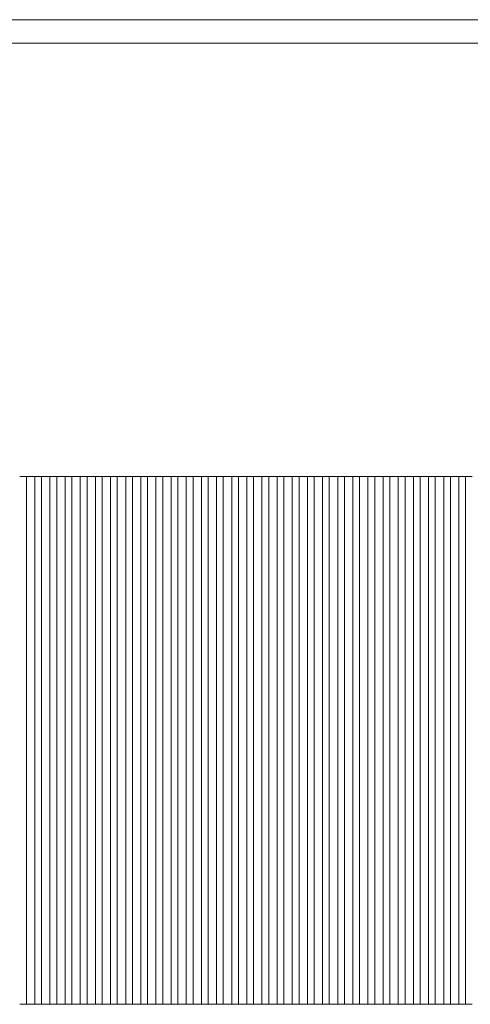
# Model space of a CAD drawing. Header units: millimetres. Extents: x -94601 to -15166, y -300 to 6935.
# Tile 87 of 97: x -26330 to -24991, y 4010 to 6935. Entities that reach past the tile are written whole.
import ezdxf

# ---------------------------------------------------------------- set-up
doc = ezdxf.new("R2010")
doc.units = ezdxf.units.MM
doc.header["$MEASUREMENT"] = 0
for name, color, linetype in [('Métal _ Bardage.Charp_Couv_Bard_Métal', 7, 'Continuous'), ('Métal _ Finitions.Charp_Couv_Bard_Méta', 7, 'Continuous'), ('Nouveau_Charpente _ Bardage.Charp_Couv_Zinc', 7, 'Continuous')]:
    doc.layers.add(name, color=color, linetype=linetype)

# ---------------------------------------------------------------- blocks, each defined once
blk = doc.blocks.new('Élément de coupe_29')
at = {"layer": 'Métal _ Finitions.Charp_Couv_Bard_Méta', "color": 7, "linetype": 'Continuous', "lineweight": 15}
for p, q in [((-47871.3, 6935), (-17299.3, 6935)), ((-47871.3, 6865), (-17399.3, 6865))]:
    blk.add_line(p, q, dxfattribs=at)
blk = doc.blocks.new('Élément de coupe_51')
at = {"layer": 'Métal _ Bardage.Charp_Couv_Bard_Métal', "color": 7, "linetype": 'Continuous', "lineweight": 15}
for p, q in [((-26309.8, 4010), (-26329.8, 4010)), ((-26264.8, 4010), (-26284.8, 4010)), ((-26219.8, 4010), (-26239.8, 4010)), ((-26174.8, 4010), (-26194.8, 4010)), ((-26129.8, 4010), (-26149.8, 4010)), ((-26084.8, 4010), (-26104.8, 4010)), ((-26039.8, 4010), (-26059.8, 4010)), ((-25994.8, 4010), (-26014.8, 4010)), ((-25949.8, 4010), (-25969.8, 4010)), ((-25904.8, 4010), (-25924.8, 4010)), ((-25859.8, 4010), (-25879.8, 4010)), ((-25814.8, 4010), (-25834.8, 4010)), ((-25769.8, 4010), (-25789.8, 4010)), ((-25724.8, 4010), (-25744.8, 4010)), ((-25679.8, 4010), (-25699.8, 4010)), ((-25634.8, 4010), (-25654.8, 4010)), ((-25589.8, 4010), (-25609.8, 4010)), ((-25544.8, 4010), (-25564.8, 4010)), ((-25499.8, 4010), (-25519.8, 4010)), ((-25454.8, 4010), (-25474.8, 4010)), ((-25409.8, 4010), (-25429.8, 4010)), ((-25364.8, 4010), (-25384.8, 4010)), ((-25319.8, 4010), (-25339.8, 4010)), ((-25274.8, 4010), (-25294.8, 4010)), ((-25229.8, 4010), (-25249.8, 4010)), ((-25184.8, 4010), (-25204.8, 4010)), ((-25139.8, 4010), (-25159.8, 4010)), ((-25094.8, 4010), (-25114.8, 4010)), ((-25049.8, 4010), (-25069.8, 4010)), ((-25004.8, 4010), (-25024.8, 4010))]:
    blk.add_line(p, q, dxfattribs=at)
blk = doc.blocks.new('Élément de coupe_314')
at = {"layer": 'Nouveau_Charpente _ Bardage.Charp_Couv_Zinc', "color": 33, "linetype": 'Continuous', "lineweight": 15, "true_color": 0xc1976c}
for p, q in [((-24985.3, 5577.9), (-25004.8, 5577.9)), ((-25004.8, 5577.9), (-25004.8, 4010)), ((-25004.8, 4010), (-24985.3, 4010))]:
    blk.add_line(p, q, dxfattribs=at)
blk = doc.blocks.new('Élément de coupe_315')
at = {"layer": 'Nouveau_Charpente _ Bardage.Charp_Couv_Zinc', "color": 15, "linetype": 'Continuous', "lineweight": 15}
blk.add_line((-25004.8, 5577.9), (-25024.8, 5577.9), dxfattribs=at)
blk = doc.blocks.new('Élément de coupe_316')
at = {"layer": 'Nouveau_Charpente _ Bardage.Charp_Couv_Zinc', "color": 33, "linetype": 'Continuous', "lineweight": 15, "true_color": 0xc1976c}
for p, q in [((-25024.8, 5577.9), (-25049.8, 5577.9)), ((-25049.8, 5577.9), (-25049.8, 4010)), ((-25024.8, 4010), (-25024.8, 5577.9)), ((-25049.8, 4010), (-25024.8, 4010))]:
    blk.add_line(p, q, dxfattribs=at)
blk = doc.blocks.new('Élément de coupe_317')
at = {"layer": 'Nouveau_Charpente _ Bardage.Charp_Couv_Zinc', "color": 15, "linetype": 'Continuous', "lineweight": 15}
blk.add_line((-25049.8, 5577.9), (-25069.8, 5577.9), dxfattribs=at)
blk = doc.blocks.new('Élément de coupe_318')
at = {"layer": 'Nouveau_Charpente _ Bardage.Charp_Couv_Zinc', "color": 33, "linetype": 'Continuous', "lineweight": 15, "true_color": 0xc1976c}
for p, q in [((-25069.8, 5577.9), (-25094.8, 5577.9)), ((-25094.8, 5577.9), (-25094.8, 4010)), ((-25069.8, 4010), (-25069.8, 5577.9)), ((-25094.8, 4010), (-25069.8, 4010))]:
    blk.add_line(p, q, dxfattribs=at)
blk = doc.blocks.new('Élément de coupe_319')
at = {"layer": 'Nouveau_Charpente _ Bardage.Charp_Couv_Zinc', "color": 15, "linetype": 'Continuous', "lineweight": 15}
blk.add_line((-25094.8, 5577.9), (-25114.8, 5577.9), dxfattribs=at)
blk = doc.blocks.new('Élément de coupe_320')
at = {"layer": 'Nouveau_Charpente _ Bardage.Charp_Couv_Zinc', "color": 33, "linetype": 'Continuous', "lineweight": 15, "true_color": 0xc1976c}
for p, q in [((-25114.8, 5577.9), (-25139.8, 5577.9)), ((-25139.8, 5577.9), (-25139.8, 4010)), ((-25114.8, 4010), (-25114.8, 5577.9)), ((-25139.8, 4010), (-25114.8, 4010))]:
    blk.add_line(p, q, dxfattribs=at)
blk = doc.blocks.new('Élément de coupe_321')
at = {"layer": 'Nouveau_Charpente _ Bardage.Charp_Couv_Zinc', "color": 15, "linetype": 'Continuous', "lineweight": 15}
blk.add_line((-25139.8, 5577.9), (-25159.8, 5577.9), dxfattribs=at)
blk = doc.blocks.new('Élément de coupe_322')
at = {"layer": 'Nouveau_Charpente _ Bardage.Charp_Couv_Zinc', "color": 33, "linetype": 'Continuous', "lineweight": 15, "true_color": 0xc1976c}
for p, q in [((-25159.8, 5577.9), (-25184.8, 5577.9)), ((-25184.8, 5577.9), (-25184.8, 4010)), ((-25159.8, 4010), (-25159.8, 5577.9)), ((-25184.8, 4010), (-25159.8, 4010))]:
    blk.add_line(p, q, dxfattribs=at)
blk = doc.blocks.new('Élément de coupe_323')
at = {"layer": 'Nouveau_Charpente _ Bardage.Charp_Couv_Zinc', "color": 15, "linetype": 'Continuous', "lineweight": 15}
blk.add_line((-25184.8, 5577.9), (-25204.8, 5577.9), dxfattribs=at)
blk = doc.blocks.new('Élément de coupe_324')
at = {"layer": 'Nouveau_Charpente _ Bardage.Charp_Couv_Zinc', "color": 33, "linetype": 'Continuous', "lineweight": 15, "true_color": 0xc1976c}
for p, q in [((-25204.8, 5577.9), (-25229.8, 5577.9)), ((-25229.8, 5577.9), (-25229.8, 4010)), ((-25204.8, 4010), (-25204.8, 5577.9)), ((-25229.8, 4010), (-25204.8, 4010))]:
    blk.add_line(p, q, dxfattribs=at)
blk = doc.blocks.new('Élément de coupe_325')
at = {"layer": 'Nouveau_Charpente _ Bardage.Charp_Couv_Zinc', "color": 15, "linetype": 'Continuous', "lineweight": 15}
blk.add_line((-25229.8, 5577.9), (-25249.8, 5577.9), dxfattribs=at)
blk = doc.blocks.new('Élément de coupe_326')
at = {"layer": 'Nouveau_Charpente _ Bardage.Charp_Couv_Zinc', "color": 33, "linetype": 'Continuous', "lineweight": 15, "true_color": 0xc1976c}
for p, q in [((-25249.8, 5577.9), (-25274.8, 5577.9)), ((-25274.8, 5577.9), (-25274.8, 4010)), ((-25249.8, 4010), (-25249.8, 5577.9)), ((-25274.8, 4010), (-25249.8, 4010))]:
    blk.add_line(p, q, dxfattribs=at)
blk = doc.blocks.new('Élément de coupe_327')
at = {"layer": 'Nouveau_Charpente _ Bardage.Charp_Couv_Zinc', "color": 15, "linetype": 'Continuous', "lineweight": 15}
blk.add_line((-25274.8, 5577.9), (-25294.8, 5577.9), dxfattribs=at)
blk = doc.blocks.new('Élément de coupe_328')
at = {"layer": 'Nouveau_Charpente _ Bardage.Charp_Couv_Zinc', "color": 33, "linetype": 'Continuous', "lineweight": 15, "true_color": 0xc1976c}
for p, q in [((-25294.8, 5577.9), (-25319.8, 5577.9)), ((-25319.8, 5577.9), (-25319.8, 4010)), ((-25294.8, 4010), (-25294.8, 5577.9)), ((-25319.8, 4010), (-25294.8, 4010))]:
    blk.add_line(p, q, dxfattribs=at)
blk = doc.blocks.new('Élément de coupe_329')
at = {"layer": 'Nouveau_Charpente _ Bardage.Charp_Couv_Zinc', "color": 15, "linetype": 'Continuous', "lineweight": 15}
blk.add_line((-25319.8, 5577.9), (-25339.8, 5577.9), dxfattribs=at)
blk = doc.blocks.new('Élément de coupe_330')
at = {"layer": 'Nouveau_Charpente _ Bardage.Charp_Couv_Zinc', "color": 33, "linetype": 'Continuous', "lineweight": 15, "true_color": 0xc1976c}
for p, q in [((-25339.8, 5577.9), (-25364.8, 5577.9)), ((-25364.8, 5577.9), (-25364.8, 4010)), ((-25339.8, 4010), (-25339.8, 5577.9)), ((-25364.8, 4010), (-25339.8, 4010))]:
    blk.add_line(p, q, dxfattribs=at)
blk = doc.blocks.new('Élément de coupe_331')
at = {"layer": 'Nouveau_Charpente _ Bardage.Charp_Couv_Zinc', "color": 15, "linetype": 'Continuous', "lineweight": 15}
blk.add_line((-25364.8, 5577.9), (-25384.8, 5577.9), dxfattribs=at)
blk = doc.blocks.new('Élément de coupe_332')
at = {"layer": 'Nouveau_Charpente _ Bardage.Charp_Couv_Zinc', "color": 33, "linetype": 'Continuous', "lineweight": 15, "true_color": 0xc1976c}
for p, q in [((-25384.8, 5577.9), (-25409.8, 5577.9)), ((-25409.8, 5577.9), (-25409.8, 4010)), ((-25384.8, 4010), (-25384.8, 5577.9)), ((-25409.8, 4010), (-25384.8, 4010))]:
    blk.add_line(p, q, dxfattribs=at)
blk = doc.blocks.new('Élément de coupe_333')
at = {"layer": 'Nouveau_Charpente _ Bardage.Charp_Couv_Zinc', "color": 15, "linetype": 'Continuous', "lineweight": 15}
blk.add_line((-25409.8, 5577.9), (-25429.8, 5577.9), dxfattribs=at)
blk = doc.blocks.new('Élément de coupe_334')
at = {"layer": 'Nouveau_Charpente _ Bardage.Charp_Couv_Zinc', "color": 33, "linetype": 'Continuous', "lineweight": 15, "true_color": 0xc1976c}
for p, q in [((-25429.8, 5577.9), (-25454.8, 5577.9)), ((-25454.8, 5577.9), (-25454.8, 4010)), ((-25429.8, 4010), (-25429.8, 5577.9)), ((-25454.8, 4010), (-25429.8, 4010))]:
    blk.add_line(p, q, dxfattribs=at)
blk = doc.blocks.new('Élément de coupe_335')
at = {"layer": 'Nouveau_Charpente _ Bardage.Charp_Couv_Zinc', "color": 15, "linetype": 'Continuous', "lineweight": 15}
blk.add_line((-25454.8, 5577.9), (-25474.8, 5577.9), dxfattribs=at)
blk = doc.blocks.new('Élément de coupe_336')
at = {"layer": 'Nouveau_Charpente _ Bardage.Charp_Couv_Zinc', "color": 33, "linetype": 'Continuous', "lineweight": 15, "true_color": 0xc1976c}
for p, q in [((-25474.8, 5577.9), (-25499.8, 5577.9)), ((-25499.8, 5577.9), (-25499.8, 4010)), ((-25474.8, 4010), (-25474.8, 5577.9)), ((-25499.8, 4010), (-25474.8, 4010))]:
    blk.add_line(p, q, dxfattribs=at)
blk = doc.blocks.new('Élément de coupe_337')
at = {"layer": 'Nouveau_Charpente _ Bardage.Charp_Couv_Zinc', "color": 15, "linetype": 'Continuous', "lineweight": 15}
blk.add_line((-25499.8, 5577.9), (-25519.8, 5577.9), dxfattribs=at)
blk = doc.blocks.new('Élément de coupe_338')
at = {"layer": 'Nouveau_Charpente _ Bardage.Charp_Couv_Zinc', "color": 33, "linetype": 'Continuous', "lineweight": 15, "true_color": 0xc1976c}
for p, q in [((-25519.8, 5577.9), (-25544.8, 5577.9)), ((-25544.8, 5577.9), (-25544.8, 4010)), ((-25519.8, 4010), (-25519.8, 5577.9)), ((-25544.8, 4010), (-25519.8, 4010))]:
    blk.add_line(p, q, dxfattribs=at)
blk = doc.blocks.new('Élément de coupe_339')
at = {"layer": 'Nouveau_Charpente _ Bardage.Charp_Couv_Zinc', "color": 15, "linetype": 'Continuous', "lineweight": 15}
blk.add_line((-25544.8, 5577.9), (-25564.8, 5577.9), dxfattribs=at)
blk = doc.blocks.new('Élément de coupe_340')
at = {"layer": 'Nouveau_Charpente _ Bardage.Charp_Couv_Zinc', "color": 33, "linetype": 'Continuous', "lineweight": 15, "true_color": 0xc1976c}
for p, q in [((-25564.8, 5577.9), (-25589.8, 5577.9)), ((-25589.8, 5577.9), (-25589.8, 4010)), ((-25564.8, 4010), (-25564.8, 5577.9)), ((-25589.8, 4010), (-25564.8, 4010))]:
    blk.add_line(p, q, dxfattribs=at)
blk = doc.blocks.new('Élément de coupe_341')
at = {"layer": 'Nouveau_Charpente _ Bardage.Charp_Couv_Zinc', "color": 15, "linetype": 'Continuous', "lineweight": 15}
blk.add_line((-25589.8, 5577.9), (-25609.8, 5577.9), dxfattribs=at)
blk = doc.blocks.new('Élément de coupe_342')
at = {"layer": 'Nouveau_Charpente _ Bardage.Charp_Couv_Zinc', "color": 33, "linetype": 'Continuous', "lineweight": 15, "true_color": 0xc1976c}
for p, q in [((-25609.8, 5577.9), (-25634.8, 5577.9)), ((-25634.8, 5577.9), (-25634.8, 4010)), ((-25609.8, 4010), (-25609.8, 5577.9)), ((-25634.8, 4010), (-25609.8, 4010))]:
    blk.add_line(p, q, dxfattribs=at)
blk = doc.blocks.new('Élément de coupe_343')
at = {"layer": 'Nouveau_Charpente _ Bardage.Charp_Couv_Zinc', "color": 15, "linetype": 'Continuous', "lineweight": 15}
blk.add_line((-25634.8, 5577.9), (-25654.8, 5577.9), dxfattribs=at)
blk = doc.blocks.new('Élément de coupe_344')
at = {"layer": 'Nouveau_Charpente _ Bardage.Charp_Couv_Zinc', "color": 33, "linetype": 'Continuous', "lineweight": 15, "true_color": 0xc1976c}
for p, q in [((-25654.8, 5577.9), (-25679.8, 5577.9)), ((-25679.8, 5577.9), (-25679.8, 4010)), ((-25654.8, 4010), (-25654.8, 5577.9)), ((-25679.8, 4010), (-25654.8, 4010))]:
    blk.add_line(p, q, dxfattribs=at)
blk = doc.blocks.new('Élément de coupe_345')
at = {"layer": 'Nouveau_Charpente _ Bardage.Charp_Couv_Zinc', "color": 15, "linetype": 'Continuous', "lineweight": 15}
blk.add_line((-25679.8, 5577.9), (-25699.8, 5577.9), dxfattribs=at)
blk = doc.blocks.new('Élément de coupe_346')
at = {"layer": 'Nouveau_Charpente _ Bardage.Charp_Couv_Zinc', "color": 33, "linetype": 'Continuous', "lineweight": 15, "true_color": 0xc1976c}
for p, q in [((-25699.8, 5577.9), (-25724.8, 5577.9)), ((-25724.8, 5577.9), (-25724.8, 4010)), ((-25699.8, 4010), (-25699.8, 5577.9)), ((-25724.8, 4010), (-25699.8, 4010))]:
    blk.add_line(p, q, dxfattribs=at)
blk = doc.blocks.new('Élément de coupe_347')
at = {"layer": 'Nouveau_Charpente _ Bardage.Charp_Couv_Zinc', "color": 15, "linetype": 'Continuous', "lineweight": 15}
blk.add_line((-25724.8, 5577.9), (-25744.8, 5577.9), dxfattribs=at)
blk = doc.blocks.new('Élément de coupe_348')
at = {"layer": 'Nouveau_Charpente _ Bardage.Charp_Couv_Zinc', "color": 33, "linetype": 'Continuous', "lineweight": 15, "true_color": 0xc1976c}
for p, q in [((-25744.8, 5577.9), (-25769.8, 5577.9)), ((-25769.8, 5577.9), (-25769.8, 4010)), ((-25744.8, 4010), (-25744.8, 5577.9)), ((-25769.8, 4010), (-25744.8, 4010))]:
    blk.add_line(p, q, dxfattribs=at)
blk = doc.blocks.new('Élément de coupe_349')
at = {"layer": 'Nouveau_Charpente _ Bardage.Charp_Couv_Zinc', "color": 15, "linetype": 'Continuous', "lineweight": 15}
blk.add_line((-25769.8, 5577.9), (-25789.8, 5577.9), dxfattribs=at)
blk = doc.blocks.new('Élément de coupe_350')
at = {"layer": 'Nouveau_Charpente _ Bardage.Charp_Couv_Zinc', "color": 33, "linetype": 'Continuous', "lineweight": 15, "true_color": 0xc1976c}
for p, q in [((-25789.8, 5577.9), (-25814.8, 5577.9)), ((-25814.8, 5577.9), (-25814.8, 4010)), ((-25789.8, 4010), (-25789.8, 5577.9)), ((-25814.8, 4010), (-25789.8, 4010))]:
    blk.add_line(p, q, dxfattribs=at)
blk = doc.blocks.new('Élément de coupe_351')
at = {"layer": 'Nouveau_Charpente _ Bardage.Charp_Couv_Zinc', "color": 15, "linetype": 'Continuous', "lineweight": 15}
blk.add_line((-25814.8, 5577.9), (-25834.8, 5577.9), dxfattribs=at)
blk = doc.blocks.new('Élément de coupe_352')
at = {"layer": 'Nouveau_Charpente _ Bardage.Charp_Couv_Zinc', "color": 33, "linetype": 'Continuous', "lineweight": 15, "true_color": 0xc1976c}
for p, q in [((-25834.8, 5577.9), (-25859.8, 5577.9)), ((-25859.8, 5577.9), (-25859.8, 4010)), ((-25834.8, 4010), (-25834.8, 5577.9)), ((-25859.8, 4010), (-25834.8, 4010))]:
    blk.add_line(p, q, dxfattribs=at)
blk = doc.blocks.new('Élément de coupe_353')
at = {"layer": 'Nouveau_Charpente _ Bardage.Charp_Couv_Zinc', "color": 15, "linetype": 'Continuous', "lineweight": 15}
blk.add_line((-25859.8, 5577.9), (-25879.8, 5577.9), dxfattribs=at)
blk = doc.blocks.new('Élément de coupe_354')
at = {"layer": 'Nouveau_Charpente _ Bardage.Charp_Couv_Zinc', "color": 33, "linetype": 'Continuous', "lineweight": 15, "true_color": 0xc1976c}
for p, q in [((-25879.8, 5577.9), (-25904.8, 5577.9)), ((-25904.8, 5577.9), (-25904.8, 4010)), ((-25879.8, 4010), (-25879.8, 5577.9)), ((-25904.8, 4010), (-25879.8, 4010))]:
    blk.add_line(p, q, dxfattribs=at)
blk = doc.blocks.new('Élément de coupe_355')
at = {"layer": 'Nouveau_Charpente _ Bardage.Charp_Couv_Zinc', "color": 15, "linetype": 'Continuous', "lineweight": 15}
blk.add_line((-25904.8, 5577.9), (-25924.8, 5577.9), dxfattribs=at)
blk = doc.blocks.new('Élément de coupe_356')
at = {"layer": 'Nouveau_Charpente _ Bardage.Charp_Couv_Zinc', "color": 33, "linetype": 'Continuous', "lineweight": 15, "true_color": 0xc1976c}
for p, q in [((-25924.8, 5577.9), (-25949.8, 5577.9)), ((-25949.8, 5577.9), (-25949.8, 4010)), ((-25924.8, 4010), (-25924.8, 5577.9)), ((-25949.8, 4010), (-25924.8, 4010))]:
    blk.add_line(p, q, dxfattribs=at)
blk = doc.blocks.new('Élément de coupe_357')
at = {"layer": 'Nouveau_Charpente _ Bardage.Charp_Couv_Zinc', "color": 15, "linetype": 'Continuous', "lineweight": 15}
blk.add_line((-25949.8, 5577.9), (-25969.8, 5577.9), dxfattribs=at)
blk = doc.blocks.new('Élément de coupe_358')
at = {"layer": 'Nouveau_Charpente _ Bardage.Charp_Couv_Zinc', "color": 33, "linetype": 'Continuous', "lineweight": 15, "true_color": 0xc1976c}
for p, q in [((-25969.8, 5577.9), (-25994.8, 5577.9)), ((-25994.8, 5577.9), (-25994.8, 4010)), ((-25969.8, 4010), (-25969.8, 5577.9)), ((-25994.8, 4010), (-25969.8, 4010))]:
    blk.add_line(p, q, dxfattribs=at)
blk = doc.blocks.new('Élément de coupe_359')
at = {"layer": 'Nouveau_Charpente _ Bardage.Charp_Couv_Zinc', "color": 15, "linetype": 'Continuous', "lineweight": 15}
blk.add_line((-25994.8, 5577.9), (-26014.8, 5577.9), dxfattribs=at)
blk = doc.blocks.new('Élément de coupe_360')
at = {"layer": 'Nouveau_Charpente _ Bardage.Charp_Couv_Zinc', "color": 33, "linetype": 'Continuous', "lineweight": 15, "true_color": 0xc1976c}
for p, q in [((-26014.8, 5577.9), (-26039.8, 5577.9)), ((-26039.8, 5577.9), (-26039.8, 4010)), ((-26014.8, 4010), (-26014.8, 5577.9)), ((-26039.8, 4010), (-26014.8, 4010))]:
    blk.add_line(p, q, dxfattribs=at)
blk = doc.blocks.new('Élément de coupe_361')
at = {"layer": 'Nouveau_Charpente _ Bardage.Charp_Couv_Zinc', "color": 15, "linetype": 'Continuous', "lineweight": 15}
blk.add_line((-26039.8, 5577.9), (-26059.8, 5577.9), dxfattribs=at)
blk = doc.blocks.new('Élément de coupe_362')
at = {"layer": 'Nouveau_Charpente _ Bardage.Charp_Couv_Zinc', "color": 33, "linetype": 'Continuous', "lineweight": 15, "true_color": 0xc1976c}
for p, q in [((-26059.8, 5577.9), (-26084.8, 5577.9)), ((-26084.8, 5577.9), (-26084.8, 4010)), ((-26059.8, 4010), (-26059.8, 5577.9)), ((-26084.8, 4010), (-26059.8, 4010))]:
    blk.add_line(p, q, dxfattribs=at)
blk = doc.blocks.new('Élément de coupe_363')
at = {"layer": 'Nouveau_Charpente _ Bardage.Charp_Couv_Zinc', "color": 15, "linetype": 'Continuous', "lineweight": 15}
blk.add_line((-26084.8, 5577.9), (-26104.8, 5577.9), dxfattribs=at)
blk = doc.blocks.new('Élément de coupe_364')
at = {"layer": 'Nouveau_Charpente _ Bardage.Charp_Couv_Zinc', "color": 33, "linetype": 'Continuous', "lineweight": 15, "true_color": 0xc1976c}
for p, q in [((-26104.8, 5577.9), (-26129.8, 5577.9)), ((-26129.8, 5577.9), (-26129.8, 4010)), ((-26104.8, 4010), (-26104.8, 5577.9)), ((-26129.8, 4010), (-26104.8, 4010))]:
    blk.add_line(p, q, dxfattribs=at)
blk = doc.blocks.new('Élément de coupe_365')
at = {"layer": 'Nouveau_Charpente _ Bardage.Charp_Couv_Zinc', "color": 15, "linetype": 'Continuous', "lineweight": 15}
blk.add_line((-26129.8, 5577.9), (-26149.8, 5577.9), dxfattribs=at)
blk = doc.blocks.new('Élément de coupe_366')
at = {"layer": 'Nouveau_Charpente _ Bardage.Charp_Couv_Zinc', "color": 33, "linetype": 'Continuous', "lineweight": 15, "true_color": 0xc1976c}
for p, q in [((-26149.8, 5577.9), (-26174.8, 5577.9)), ((-26174.8, 5577.9), (-26174.8, 4010)), ((-26149.8, 4010), (-26149.8, 5577.9)), ((-26174.8, 4010), (-26149.8, 4010))]:
    blk.add_line(p, q, dxfattribs=at)
blk = doc.blocks.new('Élément de coupe_367')
at = {"layer": 'Nouveau_Charpente _ Bardage.Charp_Couv_Zinc', "color": 15, "linetype": 'Continuous', "lineweight": 15}
blk.add_line((-26174.8, 5577.9), (-26194.8, 5577.9), dxfattribs=at)
blk = doc.blocks.new('Élément de coupe_368')
at = {"layer": 'Nouveau_Charpente _ Bardage.Charp_Couv_Zinc', "color": 33, "linetype": 'Continuous', "lineweight": 15, "true_color": 0xc1976c}
for p, q in [((-26194.8, 5577.9), (-26219.8, 5577.9)), ((-26219.8, 5577.9), (-26219.8, 4010)), ((-26194.8, 4010), (-26194.8, 5577.9)), ((-26219.8, 4010), (-26194.8, 4010))]:
    blk.add_line(p, q, dxfattribs=at)
blk = doc.blocks.new('Élément de coupe_369')
at = {"layer": 'Nouveau_Charpente _ Bardage.Charp_Couv_Zinc', "color": 15, "linetype": 'Continuous', "lineweight": 15}
blk.add_line((-26219.8, 5577.9), (-26239.8, 5577.9), dxfattribs=at)
blk = doc.blocks.new('Élément de coupe_370')
at = {"layer": 'Nouveau_Charpente _ Bardage.Charp_Couv_Zinc', "color": 33, "linetype": 'Continuous', "lineweight": 15, "true_color": 0xc1976c}
for p, q in [((-26239.8, 5577.9), (-26264.8, 5577.9)), ((-26264.8, 5577.9), (-26264.8, 4010)), ((-26239.8, 4010), (-26239.8, 5577.9)), ((-26264.8, 4010), (-26239.8, 4010))]:
    blk.add_line(p, q, dxfattribs=at)
blk = doc.blocks.new('Élément de coupe_371')
at = {"layer": 'Nouveau_Charpente _ Bardage.Charp_Couv_Zinc', "color": 15, "linetype": 'Continuous', "lineweight": 15}
blk.add_line((-26264.8, 5577.9), (-26284.8, 5577.9), dxfattribs=at)
blk = doc.blocks.new('Élément de coupe_372')
at = {"layer": 'Nouveau_Charpente _ Bardage.Charp_Couv_Zinc', "color": 33, "linetype": 'Continuous', "lineweight": 15, "true_color": 0xc1976c}
for p, q in [((-26284.8, 5577.9), (-26309.8, 5577.9)), ((-26309.8, 5577.9), (-26309.8, 4010)), ((-26284.8, 4010), (-26284.8, 5577.9)), ((-26309.8, 4010), (-26284.8, 4010))]:
    blk.add_line(p, q, dxfattribs=at)
blk = doc.blocks.new('Élément de coupe_373')
at = {"layer": 'Nouveau_Charpente _ Bardage.Charp_Couv_Zinc', "color": 15, "linetype": 'Continuous', "lineweight": 15}
blk.add_line((-26309.8, 5577.9), (-26329.8, 5577.9), dxfattribs=at)

msp = doc.modelspace()

# ---------------------------------------------------------------- block references
at = {"layer": 'Métal _ Bardage.Charp_Couv_Bard_Métal', "lineweight": 0}
msp.add_blockref('Élément de coupe_51', (0, 0), dxfattribs=at)
at = {"layer": 'Métal _ Finitions.Charp_Couv_Bard_Méta', "lineweight": 0}
msp.add_blockref('Élément de coupe_29', (0, 0), dxfattribs=at)
at = {"layer": 'Nouveau_Charpente _ Bardage.Charp_Couv_Zinc', "lineweight": 0}
for name in ['Élément de coupe_373', 'Élément de coupe_372', 'Élément de coupe_371', 'Élément de coupe_370', 'Élément de coupe_369', 'Élément de coupe_368', 'Élément de coupe_367', 'Élément de coupe_366', 'Élément de coupe_365', 'Élément de coupe_364', 'Élément de coupe_363', 'Élément de coupe_362', 'Élément de coupe_361', 'Élément de coupe_360', 'Élément de coupe_359', 'Élément de coupe_358', 'Élément de coupe_357', 'Élément de coupe_356', 'Élément de coupe_355', 'Élément de coupe_354', 'Élément de coupe_353', 'Élément de coupe_352', 'Élément de coupe_351', 'Élément de coupe_350', 'Élément de coupe_349', 'Élément de coupe_348', 'Élément de coupe_347', 'Élément de coupe_346', 'Élément de coupe_345', 'Élément de coupe_344', 'Élément de coupe_343', 'Élément de coupe_342', 'Élément de coupe_341', 'Élément de coupe_340', 'Élément de coupe_339', 'Élément de coupe_338', 'Élément de coupe_337', 'Élément de coupe_336', 'Élément de coupe_335', 'Élément de coupe_334', 'Élément de coupe_333', 'Élément de coupe_332', 'Élément de coupe_331', 'Élément de coupe_330', 'Élément de coupe_329', 'Élément de coupe_328', 'Élément de coupe_327', 'Élément de coupe_326', 'Élément de coupe_325', 'Élément de coupe_324', 'Élément de coupe_323', 'Élément de coupe_322', 'Élément de coupe_321', 'Élément de coupe_320', 'Élément de coupe_319', 'Élément de coupe_318', 'Élément de coupe_317', 'Élément de coupe_316', 'Élément de coupe_315', 'Élément de coupe_314']:
    msp.add_blockref(name, (0, 0), dxfattribs=at)

doc.saveas('drawing.dxf')
